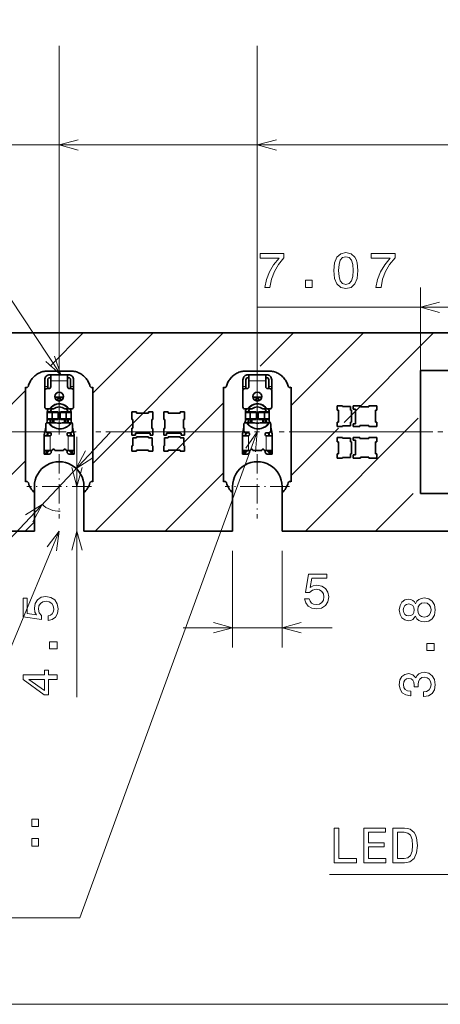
# Model space of a CAD drawing. Extents: x 0 to 420, y 0 to 297.
# Tile 7 of 32: x 126 to 168, y 91 to 190. Entities that reach past the tile are written whole.
import ezdxf

# ---------------------------------------------------------------- set-up
doc = ezdxf.new("R2010")
doc.units = 0
doc.linetypes.add('DASHDOT', pattern=[18.5, 12, -3, 0.5, -3])

msp = doc.modelspace()

# ---------------------------------------------------------------- linework, layer by layer
at = {"color": 7, "lineweight": 13}
for p, q in [((130, 148.25), (130, 187.475311)), ((150, 148.25), (150, 187.475311)), ((90, 177.475311), (208.5, 177.475311)), ((130, 177.475311), (208.5, 177.475311)), ((150, 177.475311), (208.5, 177.475311)), ((166.465881, 153.582748), (166.465881, 163.088425)), ((149.948059, 161.088425), (173.534119, 161.088425)), ((129.082123, 155.155716), (132.426407, 158.5)), ((133.401489, 145.332947), (146.568542, 158.5)), ((133.401489, 152.404007), (139.497467, 158.5)), ((150.295334, 155.155716), (153.639618, 158.5)), ((153.401489, 151.190811), (160.710678, 158.5)), ((158.756744, 149.475006), (167.781738, 158.5)), ((130.850006, 153.677994), (129.149994, 153.677994)), ((150.850006, 153.677994), (149.149994, 153.677994)), ((121.825699, 147.899292), (126.598518, 152.672104)), ((128.550003, 153.078003), (128.850006, 153.078003)), ((131.149994, 153.078003), (131.449997, 153.078003)), ((148.550003, 153.078003), (148.850006, 153.078003)), ((151.149994, 153.078003), (151.449997, 153.078003)), ((133.639618, 138.5), (146.598511, 151.458908)), ((129.263168, 150.528), (129.254486, 150.477997)), ((129.254486, 150.477997), (129.254486, 149.828003)), ((129.320633, 150.477997), (129.329315, 150.528)), ((129.320633, 149.828003), (129.320633, 150.477997)), ((129.83783, 150.528), (129.885651, 150.477997)), ((129.885651, 150.477997), (129.885651, 149.828003)), ((130.114349, 150.477997), (130.16217, 150.528)), ((130.114349, 149.828003), (130.114349, 150.477997)), ((130.670685, 150.528), (130.679367, 150.477997)), ((130.679367, 150.477997), (130.679367, 149.828003)), ((130.745514, 150.477997), (130.736832, 150.528)), ((130.745514, 149.828003), (130.745514, 150.477997)), ((149.263184, 150.528), (149.254486, 150.477997)), ((149.254486, 150.477997), (149.254486, 149.828003)), ((149.320648, 150.477997), (149.329315, 150.528)), ((149.320648, 149.828003), (149.320648, 150.477997)), ((149.83783, 150.528), (149.885651, 150.477997)), ((149.885651, 150.477997), (149.885651, 149.828003)), ((150.114349, 150.477997), (150.16217, 150.528)), ((150.114349, 149.828003), (150.114349, 150.477997)), ((150.670685, 150.528), (150.679352, 150.477997)), ((150.679352, 150.477997), (150.679352, 149.828003)), ((150.745514, 150.477997), (150.736816, 150.528)), ((150.745514, 149.828003), (150.745514, 150.477997)), ((129.254486, 149.828003), (129.263168, 149.778)), ((129.329315, 149.778), (129.320633, 149.828003)), ((129.885651, 149.828003), (129.83783, 149.778)), ((130.16217, 149.778), (130.114349, 149.828003)), ((130.679367, 149.828003), (130.670685, 149.778)), ((130.736832, 149.778), (130.745514, 149.828003)), ((149.254486, 149.828003), (149.263184, 149.778)), ((149.329315, 149.778), (149.320648, 149.828003)), ((149.885651, 149.828003), (149.83783, 149.778)), ((150.16217, 149.778), (150.114349, 149.828003)), ((150.679352, 149.828003), (150.670685, 149.778)), ((150.736816, 149.778), (150.745514, 149.828003)), ((154.852814, 138.5), (166.246841, 149.894028)), ((114.127579, 126.113846), (135.136734, 148.464798)), ((128.537125, 148.477997), (128.717712, 148.477997)), ((128.850006, 148.217621), (128.800018, 148.217621)), ((128.813126, 148.336929), (128.861908, 148.326096)), ((129.100006, 148.128006), (129.100006, 146.628006)), ((130.899994, 146.628006), (130.899994, 148.128006)), ((131.138092, 148.326096), (131.186874, 148.336929)), ((131.199982, 148.217621), (131.149994, 148.217621)), ((131.282288, 148.477997), (131.462875, 148.477997)), ((148.537125, 148.477997), (148.717712, 148.477997)), ((148.850006, 148.217621), (148.800018, 148.217621)), ((148.81311, 148.336929), (148.861908, 148.326096)), ((149.100006, 148.128006), (149.100006, 146.628006)), ((150.899994, 146.628006), (150.899994, 148.128006)), ((151.138092, 148.326096), (151.18689, 148.336929)), ((151.199982, 148.217621), (151.149994, 148.217621)), ((151.282288, 148.477997), (151.462875, 148.477997)), ((153.401489, 144.119736), (158.175003, 148.89325)), ((131.792511, 121.718987), (131.792511, 148)), ((128.5, 146.312057), (128.679993, 146.312057)), ((128.679993, 146.312057), (128.800003, 146.41571)), ((129, 146.628006), (129, 146.598007)), ((131, 146.598007), (131, 146.628006)), ((131.199997, 146.41571), (131.320007, 146.312057)), ((131.320007, 146.312057), (131.5, 146.312057)), ((148.5, 146.312057), (148.679993, 146.312057)), ((148.679993, 146.312057), (148.800003, 146.41571)), ((149, 146.628006), (149, 146.598007)), ((151, 146.598007), (151, 146.628006)), ((151.199997, 146.41571), (151.320007, 146.312057)), ((151.320007, 146.312057), (151.5, 146.312057)), ((119.497475, 138.5), (126.598518, 145.601044)), ((140.710678, 138.5), (146.598511, 144.387833)), ((161.923889, 138.5), (165.725525, 142.301651)), ((126.568542, 138.5), (127.500031, 139.431488)), ((147.5, 136.5), (147.5, 126.738785)), ((152.5, 136.5), (152.5, 126.738785)), ((142.5, 128.738785), (157.540222, 128.738785))]:
    msp.add_line(p, q, dxfattribs=at)
at = {"color": 7, "lineweight": 35}
for p, q in [((267.5, 158.5), (70.173004, 158.5)), ((128.807281, 154.655716), (131.192719, 154.655716)), ((129.149994, 154.278), (129.050003, 154.278)), ((129.149994, 154.278), (130.850006, 154.278)), ((129.149994, 153.677994), (129.149994, 154.278)), ((130.949997, 154.278), (130.850006, 154.278)), ((130.850006, 153.677994), (130.850006, 154.278)), ((148.807281, 154.655716), (151.192719, 154.655716)), ((149.149994, 154.278), (149.050003, 154.278)), ((149.149994, 154.278), (150.850006, 154.278)), ((149.149994, 153.677994), (149.149994, 154.278)), ((150.949997, 154.278), (150.850006, 154.278)), ((150.850006, 153.677994), (150.850006, 154.278)), ((166.465881, 154.698349), (173.534119, 154.698349)), ((166.465881, 142.301651), (166.465881, 154.698349)), ((128.550003, 153.778), (128.550003, 153.078003)), ((128.850006, 153.078003), (128.850006, 153.778)), ((129.149994, 153.977997), (129.050003, 153.977997)), ((129.149994, 153.677994), (129.149994, 153.078003)), ((130.949997, 153.977997), (130.850006, 153.977997)), ((130.850006, 153.078003), (130.850006, 153.677994)), ((131.149994, 153.778), (131.149994, 153.078003)), ((131.449997, 153.078003), (131.449997, 153.778)), ((148.550003, 153.778), (148.550003, 153.078003)), ((148.850006, 153.078003), (148.850006, 153.778)), ((149.149994, 153.977997), (149.050003, 153.977997)), ((149.149994, 153.677994), (149.149994, 153.078003)), ((150.949997, 153.977997), (150.850006, 153.977997)), ((150.850006, 153.078003), (150.850006, 153.677994)), ((151.149994, 153.778), (151.149994, 153.078003)), ((151.449997, 153.078003), (151.449997, 153.778)), ((126.598518, 143.479523), (126.598518, 153.020477)), ((128.550003, 152.778), (128.550003, 153.078003)), ((128.576797, 152.778), (128.550003, 152.778)), ((128.550003, 151.028), (128.550003, 152.677994)), ((128.75, 152.878006), (128.949997, 152.878006)), ((128.850006, 153.078003), (128.850006, 152.877274)), ((131.050003, 152.878006), (131.25, 152.878006)), ((131.149994, 152.877274), (131.149994, 153.078003)), ((131.449997, 152.778), (131.423203, 152.778)), ((131.449997, 153.078003), (131.449997, 152.778)), ((131.449997, 152.677994), (131.449997, 151.028)), ((133.401489, 153.020477), (133.401489, 143.479523)), ((146.598511, 153.020477), (146.598511, 143.479523)), ((148.550003, 152.778), (148.550003, 153.078003)), ((148.576797, 152.778), (148.550003, 152.778)), ((148.550003, 151.028), (148.550003, 152.677994)), ((148.75, 152.878006), (148.949997, 152.878006)), ((148.850006, 153.078003), (148.850006, 152.877274)), ((151.050003, 152.878006), (151.25, 152.878006)), ((151.149994, 152.877274), (151.149994, 153.078003)), ((151.449997, 152.778), (151.423203, 152.778)), ((151.449997, 153.078003), (151.449997, 152.778)), ((151.449997, 152.677994), (151.449997, 151.028)), ((153.401489, 143.479523), (153.401489, 153.020477)), ((129.571625, 151.940186), (129.624603, 152.028)), ((129.975006, 152.028), (129.624603, 152.028)), ((129.975006, 152.028), (129.771301, 151.690445)), ((130.228699, 151.690445), (130.024994, 152.028)), ((130.375397, 152.028), (130.024994, 152.028)), ((130.375397, 152.028), (130.428375, 151.940186)), ((149.571625, 151.940186), (149.624603, 152.028)), ((149.975006, 152.028), (149.624603, 152.028)), ((149.975006, 152.028), (149.771301, 151.690445)), ((150.228699, 151.690445), (150.024994, 152.028)), ((150.375397, 152.028), (150.024994, 152.028)), ((150.375397, 152.028), (150.428375, 151.940186)), ((158.600006, 151.149994), (158.050003, 151.149994)), ((158.050003, 151.149994), (158.050003, 150.699997)), ((158.600006, 151.074997), (158.600006, 151.149994)), ((160.399994, 151.149994), (159.684998, 151.149994)), ((159.684998, 151.149994), (159.684998, 150.800003)), ((160.399994, 151.050003), (160.399994, 151.149994)), ((162.050003, 151.149994), (161.25, 151.149994)), ((161.25, 151.149994), (161.25, 151.050003)), ((162.050003, 150.699997), (162.050003, 151.149994)), ((129.028656, 150.828003), (128.75, 150.828003)), ((128.850006, 150.528), (128.799988, 150.477997)), ((128.799988, 150.477997), (129.254486, 150.477997)), ((128.799988, 149.828003), (128.799988, 150.477997)), ((128.800003, 150.550171), (128.800003, 150.477997)), ((128.850006, 150.528), (129.263168, 150.528)), ((128.857529, 150.756836), (128.900467, 150.828003)), ((129.087769, 150.828003), (129.028656, 150.828003)), ((129.087769, 150.828003), (129.434311, 150.828003)), ((129.100006, 150.528), (129.100006, 150.550171)), ((129.250854, 150.828003), (129.11438, 150.601837)), ((129.149994, 150.528), (129.149994, 150.660858)), ((129.320633, 150.477997), (129.254486, 150.477997)), ((129.329315, 150.528), (129.263168, 150.528)), ((129.320633, 150.477997), (129.407471, 150.477997)), ((129.329315, 150.528), (129.407471, 150.528)), ((129.407471, 150.528), (129.83783, 150.528)), ((129.407471, 150.477997), (129.885651, 150.477997)), ((129.867188, 150.528), (129.83783, 150.528)), ((129.900391, 150.477997), (129.867188, 150.528)), ((129.900391, 150.477997), (129.885651, 150.477997)), ((129.900391, 149.828003), (129.900391, 150.477997)), ((129.900391, 150.177994), (130.099609, 150.177994)), ((130.132812, 150.528), (130.099609, 150.477997)), ((130.114349, 150.477997), (130.099609, 150.477997)), ((130.099609, 150.477997), (130.099609, 149.828003)), ((130.114349, 150.477997), (130.592529, 150.477997)), ((130.16217, 150.528), (130.132812, 150.528)), ((130.16217, 150.528), (130.592529, 150.528)), ((130.565689, 150.828003), (130.931671, 150.828003)), ((130.592529, 150.528), (130.670685, 150.528)), ((130.592529, 150.477997), (130.679367, 150.477997)), ((130.736832, 150.528), (130.670685, 150.528)), ((130.745514, 150.477997), (130.679367, 150.477997)), ((130.736832, 150.528), (131.149994, 150.528)), ((130.745514, 150.477997), (131.200012, 150.477997)), ((130.88562, 150.601837), (130.749146, 150.828003)), ((130.850006, 150.660858), (130.850006, 150.528)), ((130.899994, 150.550171), (130.899994, 150.528)), ((130.931671, 150.828003), (130.990799, 150.828003)), ((131.25, 150.828003), (130.990799, 150.828003)), ((131.099533, 150.828003), (131.142471, 150.756836)), ((131.149994, 150.528), (131.200012, 150.477997)), ((131.199997, 150.477997), (131.199997, 150.550171)), ((131.200012, 149.828003), (131.200012, 150.477997)), ((131.25, 150.828003), (131.274628, 150.828003)), ((137.800003, 150.550003), (137.350006, 150.550003)), ((137.350006, 150.550003), (137.350006, 149.75)), ((137.800003, 150.410004), (137.800003, 150.550003)), ((139, 150.410004), (137.800003, 150.410004)), ((139.449997, 150.550003), (139, 150.550003)), ((139, 150.550003), (139, 150.410004)), ((139.449997, 149.75), (139.449997, 150.550003)), ((140.550003, 150.550003), (141, 150.550003)), ((140.550003, 149.75), (140.550003, 150.550003)), ((141, 150.550003), (141, 150.410004)), ((141, 150.410004), (142.199997, 150.410004)), ((142.199997, 150.550003), (142.649994, 150.550003)), ((142.199997, 150.410004), (142.199997, 150.550003)), ((142.649994, 150.550003), (142.649994, 149.75)), ((149.028656, 150.828003), (148.75, 150.828003)), ((148.850006, 150.528), (148.799988, 150.477997)), ((148.799988, 150.477997), (149.254486, 150.477997)), ((148.799988, 149.828003), (148.799988, 150.477997)), ((148.800003, 150.550171), (148.800003, 150.477997)), ((148.850006, 150.528), (149.263184, 150.528)), ((148.857529, 150.756836), (148.900482, 150.828003)), ((149.087769, 150.828003), (149.028656, 150.828003)), ((149.087769, 150.828003), (149.434311, 150.828003)), ((149.100006, 150.528), (149.100006, 150.550171)), ((149.250854, 150.828003), (149.11438, 150.601837)), ((149.149994, 150.528), (149.149994, 150.660858)), ((149.320648, 150.477997), (149.254486, 150.477997)), ((149.329315, 150.528), (149.263184, 150.528)), ((149.320648, 150.477997), (149.407471, 150.477997)), ((149.329315, 150.528), (149.407471, 150.528)), ((149.407471, 150.528), (149.83783, 150.528)), ((149.407471, 150.477997), (149.885651, 150.477997)), ((149.867188, 150.528), (149.83783, 150.528)), ((149.900391, 150.477997), (149.867188, 150.528)), ((149.900391, 150.477997), (149.885651, 150.477997)), ((149.900391, 149.828003), (149.900391, 150.477997)), ((149.900391, 150.177994), (150.099609, 150.177994)), ((150.132812, 150.528), (150.099609, 150.477997)), ((150.114349, 150.477997), (150.099609, 150.477997)), ((150.099609, 150.477997), (150.099609, 149.828003)), ((150.114349, 150.477997), (150.592529, 150.477997)), ((150.16217, 150.528), (150.132812, 150.528)), ((150.16217, 150.528), (150.592529, 150.528)), ((150.565689, 150.828003), (150.931671, 150.828003)), ((150.592529, 150.528), (150.670685, 150.528)), ((150.592529, 150.477997), (150.679352, 150.477997)), ((150.736816, 150.528), (150.670685, 150.528)), ((150.745514, 150.477997), (150.679352, 150.477997)), ((150.736816, 150.528), (151.149994, 150.528)), ((150.745514, 150.477997), (151.200012, 150.477997)), ((150.88562, 150.601837), (150.749146, 150.828003)), ((150.850006, 150.660858), (150.850006, 150.528)), ((150.899994, 150.550171), (150.899994, 150.528)), ((150.931671, 150.828003), (150.990799, 150.828003)), ((151.25, 150.828003), (150.990799, 150.828003)), ((151.099518, 150.828003), (151.142471, 150.756836)), ((151.149994, 150.528), (151.200012, 150.477997)), ((151.199997, 150.477997), (151.199997, 150.550171)), ((151.200012, 149.828003), (151.200012, 150.477997)), ((151.25, 150.828003), (151.274628, 150.828003)), ((158.050003, 150.699997), (158.175003, 150.699997)), ((158.175003, 150.699997), (158.175003, 149.5)), ((159.394989, 151.074997), (158.600006, 151.074997)), ((159.394989, 150.699997), (159.394989, 151.074997)), ((159.494995, 150.699997), (159.394989, 150.699997)), ((159.494995, 149.5), (159.494995, 150.699997)), ((159.684998, 150.800003), (159.894989, 150.800003)), ((159.894989, 150.800003), (159.894989, 149.330002)), ((161.25, 151.050003), (160.399994, 151.050003)), ((161.910004, 149.5), (161.910004, 150.699997)), ((161.910004, 150.699997), (162.050003, 150.699997)), ((128.649994, 148.628006), (128.649994, 149.328003)), ((128.74823, 149.427979), (128.792847, 149.628784)), ((128.75, 149.427994), (128.916656, 149.427994)), ((129.254486, 149.828003), (128.799988, 149.828003)), ((128.850006, 149.778), (128.799988, 149.828003)), ((128.800003, 149.828003), (128.800003, 149.693863)), ((129.263168, 149.778), (128.850006, 149.778)), ((128.975311, 149.427994), (128.916656, 149.427994)), ((128.975311, 149.427994), (129.704193, 149.427994)), ((129.085709, 149.563705), (129.055557, 149.427994)), ((129.100006, 149.693863), (129.100006, 149.778)), ((129.149994, 149.428009), (129.149994, 149.778)), ((129.254486, 149.828003), (129.320633, 149.828003)), ((129.263168, 149.778), (129.329315, 149.778)), ((129.407471, 149.828003), (129.320633, 149.828003)), ((129.407471, 149.778), (129.329315, 149.778)), ((129.350006, 149.428009), (129.350006, 149.778)), ((129.885651, 149.828003), (129.407471, 149.828003)), ((129.83783, 149.778), (129.407471, 149.778)), ((129.449997, 149.778), (129.449997, 149.428009)), ((129.867188, 149.778), (129.83783, 149.778)), ((129.900391, 149.828003), (129.867188, 149.778)), ((129.885651, 149.828003), (129.900391, 149.828003)), ((130.099609, 150.078003), (129.900391, 150.078003)), ((130.099609, 149.828003), (130.114349, 149.828003)), ((130.132812, 149.778), (130.099609, 149.828003)), ((130.592529, 149.828003), (130.114349, 149.828003)), ((130.16217, 149.778), (130.132812, 149.778)), ((130.592529, 149.778), (130.16217, 149.778)), ((130.295807, 149.427994), (131.176193, 149.427994)), ((130.550003, 149.428009), (130.550003, 149.778)), ((130.679367, 149.828003), (130.592529, 149.828003)), ((130.670685, 149.778), (130.592529, 149.778)), ((130.649994, 149.428009), (130.649994, 149.778)), ((130.670685, 149.778), (130.736832, 149.778)), ((130.679367, 149.828003), (130.745514, 149.828003)), ((131.149994, 149.778), (130.736832, 149.778)), ((131.200012, 149.828003), (130.745514, 149.828003)), ((130.850006, 149.778), (130.850006, 149.428009)), ((130.899994, 149.778), (130.899994, 149.693863)), ((130.944443, 149.427994), (130.914291, 149.563705)), ((131.149994, 149.778), (131.200012, 149.828003)), ((131.176193, 149.427994), (131.234833, 149.427994)), ((131.199997, 149.693863), (131.199997, 149.828003)), ((131.207153, 149.628784), (131.25177, 149.427979)), ((131.234833, 149.427994), (131.25, 149.427994)), ((131.349915, 149.427994), (131.25, 149.427994)), ((131.350006, 149.328003), (131.350006, 148.628006)), ((137.350006, 149.75), (137.449997, 149.75)), ((137.449997, 149.75), (137.449997, 148.899994)), ((139.350006, 148.850006), (139.350006, 149.75)), ((139.350006, 149.75), (139.449997, 149.75)), ((140.649994, 149.75), (140.550003, 149.75)), ((140.649994, 148.850006), (140.649994, 149.75)), ((142.550003, 149.75), (142.550003, 148.899994)), ((142.649994, 149.75), (142.550003, 149.75)), ((148.649994, 148.628006), (148.649994, 149.328003)), ((148.74823, 149.427979), (148.792847, 149.628784)), ((148.75, 149.427994), (148.916656, 149.427994)), ((149.254486, 149.828003), (148.799988, 149.828003)), ((148.850006, 149.778), (148.799988, 149.828003)), ((148.800003, 149.828003), (148.800003, 149.693863)), ((149.263184, 149.778), (148.850006, 149.778)), ((148.975311, 149.427994), (148.916656, 149.427994)), ((148.975311, 149.427994), (149.704193, 149.427994)), ((149.085709, 149.563705), (149.055557, 149.427994)), ((149.100006, 149.693863), (149.100006, 149.778)), ((149.149994, 149.428009), (149.149994, 149.778)), ((149.254486, 149.828003), (149.320648, 149.828003)), ((149.263184, 149.778), (149.329315, 149.778)), ((149.407471, 149.828003), (149.320648, 149.828003)), ((149.407471, 149.778), (149.329315, 149.778)), ((149.350006, 149.428009), (149.350006, 149.778)), ((149.885651, 149.828003), (149.407471, 149.828003)), ((149.83783, 149.778), (149.407471, 149.778)), ((149.449997, 149.778), (149.449997, 149.428009)), ((149.867188, 149.778), (149.83783, 149.778)), ((149.900391, 149.828003), (149.867188, 149.778)), ((149.885651, 149.828003), (149.900391, 149.828003)), ((150.099609, 150.078003), (149.900391, 150.078003)), ((150.099609, 149.828003), (150.114349, 149.828003)), ((150.132812, 149.778), (150.099609, 149.828003)), ((150.592529, 149.828003), (150.114349, 149.828003)), ((150.16217, 149.778), (150.132812, 149.778)), ((150.592529, 149.778), (150.16217, 149.778)), ((150.295807, 149.427994), (151.176193, 149.427994)), ((150.550003, 149.428009), (150.550003, 149.778)), ((150.679352, 149.828003), (150.592529, 149.828003)), ((150.670685, 149.778), (150.592529, 149.778)), ((150.649994, 149.428009), (150.649994, 149.778)), ((150.670685, 149.778), (150.736816, 149.778)), ((150.679352, 149.828003), (150.745514, 149.828003)), ((151.149994, 149.778), (150.736816, 149.778)), ((151.200012, 149.828003), (150.745514, 149.828003)), ((150.850006, 149.778), (150.850006, 149.428009)), ((150.899994, 149.778), (150.899994, 149.693863)), ((150.944443, 149.427994), (150.914291, 149.563705)), ((151.149994, 149.778), (151.200012, 149.828003)), ((151.176193, 149.427994), (151.234833, 149.427994)), ((151.199997, 149.693863), (151.199997, 149.828003)), ((151.207153, 149.628784), (151.25177, 149.427979)), ((151.234833, 149.427994), (151.25, 149.427994)), ((151.349915, 149.427994), (151.25, 149.427994)), ((151.350006, 149.328003), (151.350006, 148.628006)), ((158.175003, 149.5), (158.050003, 149.5)), ((158.050003, 149.5), (158.050003, 149.050003)), ((158.600006, 149.050003), (158.600006, 149.125)), ((158.600006, 149.125), (159.394989, 149.125)), ((159.394989, 149.125), (159.394989, 149.5)), ((159.394989, 149.5), (159.494995, 149.5)), ((159.894989, 149.330002), (159.684998, 149.330002)), ((159.684998, 149.330002), (159.684998, 149.050003)), ((160.350006, 149.050003), (160.350006, 149.149994)), ((160.350006, 149.149994), (161.25, 149.149994)), ((161.25, 149.149994), (161.25, 149.050003)), ((162.050003, 149.5), (161.910004, 149.5)), ((162.050003, 149.050003), (162.050003, 149.5)), ((128.5, 148.212143), (128.5, 148.190765)), ((128.5, 146.628006), (128.5, 148.190765)), ((128.521423, 148.407379), (128.537125, 148.477997)), ((128.534317, 148.128006), (129.100006, 148.128006)), ((128.537125, 148.477997), (128.649994, 148.985931)), ((128.800003, 148.190765), (128.800003, 148.212143)), ((128.83345, 148.428528), (128.814285, 148.3423)), ((129.100006, 148.427994), (128.850006, 148.427994)), ((128.850006, 148.217621), (128.850006, 148.128006)), ((128.884552, 148.427994), (128.861908, 148.326096)), ((129.199997, 148.227997), (129.199997, 148.328003)), ((130.800003, 148.328003), (130.800003, 148.227997)), ((131.149994, 148.427994), (130.899994, 148.427994)), ((130.899994, 148.128006), (131.465683, 148.128006)), ((131.138092, 148.326096), (131.115448, 148.427994)), ((131.149994, 148.129745), (131.149994, 148.217621)), ((131.16655, 148.428528), (131.185715, 148.3423)), ((131.199997, 148.212143), (131.199997, 148.190765)), ((131.350006, 148.985931), (131.462875, 148.477997)), ((131.462875, 148.477997), (131.478577, 148.407379)), ((131.5, 148.190765), (131.5, 148.212143)), ((131.5, 148.190765), (131.5, 146.628006)), ((137.449997, 148.899994), (137.350006, 148.899994)), ((137.350006, 148.899994), (137.350006, 148.184998)), ((137.350006, 148.184998), (137.699997, 148.184998)), ((137.699997, 148.395004), (139.169998, 148.395004)), ((137.699997, 148.184998), (137.699997, 148.395004)), ((139.169998, 148.395004), (139.169998, 148.184998)), ((139.169998, 148.184998), (139.449997, 148.184998)), ((139.449997, 148.850006), (139.350006, 148.850006)), ((139.449997, 148.184998), (139.449997, 148.850006)), ((140.550003, 148.850006), (140.649994, 148.850006)), ((140.550003, 148.184998), (140.550003, 148.850006)), ((140.830002, 148.184998), (140.550003, 148.184998)), ((140.830002, 148.395004), (140.830002, 148.184998)), ((142.300003, 148.395004), (140.830002, 148.395004)), ((142.300003, 148.184998), (142.300003, 148.395004)), ((142.649994, 148.184998), (142.300003, 148.184998)), ((142.550003, 148.899994), (142.649994, 148.899994)), ((142.649994, 148.899994), (142.649994, 148.184998)), ((148.5, 148.212143), (148.5, 148.190765)), ((148.5, 146.628006), (148.5, 148.190765)), ((148.521423, 148.407379), (148.537125, 148.477997)), ((148.534317, 148.128006), (149.100006, 148.128006)), ((148.537125, 148.477997), (148.649994, 148.985931)), ((148.800003, 148.190765), (148.800003, 148.212143)), ((148.83345, 148.428528), (148.814285, 148.3423)), ((149.100006, 148.427994), (148.850006, 148.427994)), ((148.850006, 148.217621), (148.850006, 148.128006)), ((148.884552, 148.427994), (148.861908, 148.326096)), ((149.199997, 148.227997), (149.199997, 148.328003)), ((150.800003, 148.328003), (150.800003, 148.227997)), ((151.149994, 148.427994), (150.899994, 148.427994)), ((150.899994, 148.128006), (151.465683, 148.128006)), ((151.138092, 148.326096), (151.115448, 148.427994)), ((151.149994, 148.129745), (151.149994, 148.217621)), ((151.16655, 148.428528), (151.185715, 148.3423)), ((151.199997, 148.212143), (151.199997, 148.190765)), ((151.350006, 148.985931), (151.462875, 148.477997)), ((151.462875, 148.477997), (151.478577, 148.407379)), ((151.5, 148.190765), (151.5, 148.212143)), ((151.5, 148.190765), (151.5, 146.628006)), ((158.050003, 149.050003), (158.600006, 149.050003)), ((159.684998, 149.050003), (160.350006, 149.050003)), ((161.25, 149.050003), (162.050003, 149.050003)), ((137.800003, 147.895004), (137.425003, 147.895004)), ((137.425003, 147.895004), (137.425003, 147.100006)), ((139, 147.994995), (137.800003, 147.994995)), ((137.800003, 147.994995), (137.800003, 147.895004)), ((139, 147.895004), (139, 147.994995)), ((139.375, 147.895004), (139, 147.895004)), ((139.375, 147.100006), (139.375, 147.895004)), ((140.625, 147.895004), (141, 147.895004)), ((140.625, 147.100006), (140.625, 147.895004)), ((141, 147.994995), (142.199997, 147.994995)), ((141, 147.895004), (141, 147.994995)), ((142.199997, 147.994995), (142.199997, 147.895004)), ((142.199997, 147.895004), (142.574997, 147.895004)), ((142.574997, 147.895004), (142.574997, 147.100006)), ((158.050003, 147.949997), (158.600006, 147.949997)), ((158.050003, 147.5), (158.050003, 147.949997)), ((158.175003, 147.5), (158.050003, 147.5)), ((158.175003, 146.300003), (158.175003, 147.5)), ((158.600006, 147.949997), (158.600006, 147.875)), ((158.600006, 147.875), (159.394989, 147.875)), ((159.394989, 147.875), (159.394989, 147.5)), ((159.394989, 147.5), (159.494995, 147.5)), ((159.494995, 147.5), (159.494995, 146.300003)), ((159.684998, 147.949997), (160.350006, 147.949997)), ((159.684998, 147.669998), (159.684998, 147.949997)), ((159.894989, 147.669998), (159.684998, 147.669998)), ((159.894989, 146.199997), (159.894989, 147.669998)), ((160.350006, 147.949997), (160.350006, 147.850006)), ((160.350006, 147.850006), (161.25, 147.850006)), ((161.25, 147.949997), (162.050003, 147.949997)), ((161.25, 147.850006), (161.25, 147.949997)), ((161.910004, 147.5), (161.910004, 146.300003)), ((162.050003, 147.5), (161.910004, 147.5)), ((162.050003, 147.949997), (162.050003, 147.5)), ((128.5, 146.628006), (128.5, 146.312057)), ((129.100006, 146.628006), (128.5, 146.628006)), ((128.5, 146.278), (128.5, 146.312057)), ((128.679993, 146.278), (128.5, 146.278)), ((128.679993, 146.312057), (128.679993, 146.628006)), ((128.800003, 146.397995), (128.679993, 146.278)), ((128.679993, 146.312057), (128.679993, 146.278)), ((128.679993, 146.278), (129, 146.278)), ((128.800003, 146.41571), (128.800003, 146.628006)), ((129, 146.598007), (128.800003, 146.397995)), ((128.800003, 146.41571), (128.800003, 146.397995)), ((129.100006, 146.628006), (129.300003, 146.628006)), ((129.199997, 146.628006), (129.199997, 146.477997)), ((129.300003, 146.653), (129.300003, 146.628006)), ((129.550003, 146.628006), (129.550003, 146.653)), ((129.550003, 146.628006), (130.449997, 146.628006)), ((130.449997, 146.653), (130.449997, 146.628006)), ((130.699997, 146.628006), (130.699997, 146.653)), ((130.699997, 146.628006), (130.899994, 146.628006)), ((130.800003, 146.477997), (130.800003, 146.628006)), ((131.5, 146.628006), (130.899994, 146.628006)), ((131, 146.598007), (131.199997, 146.397995)), ((131, 146.278), (131.320007, 146.278)), ((131.199997, 146.628006), (131.199997, 146.41571)), ((131.199997, 146.397995), (131.199997, 146.41571)), ((131.320007, 146.278), (131.199997, 146.397995)), ((131.320007, 146.628006), (131.320007, 146.312057)), ((131.320007, 146.278), (131.320007, 146.312057)), ((131.5, 146.278), (131.320007, 146.278)), ((131.5, 146.312057), (131.5, 146.628006)), ((131.5, 146.312057), (131.5, 146.278)), ((137.425003, 147.100006), (137.350006, 147.100006)), ((137.350006, 147.100006), (137.350006, 146.550003)), ((137.350006, 146.550003), (137.800003, 146.550003)), ((137.800003, 146.550003), (137.800003, 146.675003)), ((137.800003, 146.675003), (139, 146.675003)), ((139, 146.675003), (139, 146.550003)), ((139, 146.550003), (139.449997, 146.550003)), ((139.449997, 147.100006), (139.375, 147.100006)), ((139.449997, 146.550003), (139.449997, 147.100006)), ((140.550003, 147.100006), (140.625, 147.100006)), ((140.550003, 146.550003), (140.550003, 147.100006)), ((141, 146.550003), (140.550003, 146.550003)), ((142.199997, 146.675003), (141, 146.675003)), ((141, 146.675003), (141, 146.550003)), ((142.199997, 146.550003), (142.199997, 146.675003)), ((142.649994, 146.550003), (142.199997, 146.550003)), ((142.574997, 147.100006), (142.649994, 147.100006)), ((142.649994, 147.100006), (142.649994, 146.550003)), ((148.5, 146.628006), (148.5, 146.312057)), ((149.100006, 146.628006), (148.5, 146.628006)), ((148.5, 146.278), (148.5, 146.312057)), ((148.679993, 146.278), (148.5, 146.278)), ((148.679993, 146.312057), (148.679993, 146.628006)), ((148.800003, 146.397995), (148.679993, 146.278)), ((148.679993, 146.312057), (148.679993, 146.278)), ((148.679993, 146.278), (149, 146.278)), ((148.800003, 146.41571), (148.800003, 146.628006)), ((149, 146.598007), (148.800003, 146.397995)), ((148.800003, 146.41571), (148.800003, 146.397995)), ((149.100006, 146.628006), (149.300003, 146.628006)), ((149.199997, 146.628006), (149.199997, 146.477997)), ((149.300003, 146.653), (149.300003, 146.628006)), ((149.550003, 146.628006), (149.550003, 146.653)), ((149.550003, 146.628006), (150.449997, 146.628006)), ((150.449997, 146.653), (150.449997, 146.628006)), ((150.699997, 146.628006), (150.699997, 146.653)), ((150.699997, 146.628006), (150.899994, 146.628006)), ((150.800003, 146.477997), (150.800003, 146.628006)), ((151.5, 146.628006), (150.899994, 146.628006)), ((151, 146.598007), (151.199997, 146.397995)), ((151, 146.278), (151.320007, 146.278)), ((151.199997, 146.628006), (151.199997, 146.41571)), ((151.199997, 146.397995), (151.199997, 146.41571)), ((151.320007, 146.278), (151.199997, 146.397995)), ((151.320007, 146.628006), (151.320007, 146.312057)), ((151.320007, 146.278), (151.320007, 146.312057)), ((151.5, 146.278), (151.320007, 146.278)), ((151.5, 146.312057), (151.5, 146.628006)), ((151.5, 146.312057), (151.5, 146.278)), ((158.050003, 146.300003), (158.175003, 146.300003)), ((158.050003, 145.850006), (158.050003, 146.300003)), ((159.394989, 146.300003), (159.394989, 145.925003)), ((159.494995, 146.300003), (159.394989, 146.300003)), ((159.684998, 146.199997), (159.894989, 146.199997)), ((159.684998, 145.850006), (159.684998, 146.199997)), ((161.910004, 146.300003), (162.050003, 146.300003)), ((162.050003, 146.300003), (162.050003, 145.850006)), ((158.600006, 145.850006), (158.050003, 145.850006)), ((158.600006, 145.925003), (158.600006, 145.850006)), ((159.394989, 145.925003), (158.600006, 145.925003)), ((160.399994, 145.850006), (159.684998, 145.850006)), ((160.399994, 145.949997), (160.399994, 145.850006)), ((161.25, 145.949997), (160.399994, 145.949997)), ((161.25, 145.850006), (161.25, 145.949997)), ((162.050003, 145.850006), (161.25, 145.850006)), ((127.5, 142.368286), (127.5, 143)), ((127.5, 142.368286), (127.5, 138.5)), ((132.5, 143), (132.5, 142.368286)), ((132.5, 138.5), (132.5, 142.368286)), ((147.5, 142.368286), (147.5, 143)), ((147.5, 142.368286), (147.5, 138.5)), ((152.5, 143), (152.5, 142.368286)), ((152.5, 138.5), (152.5, 142.368286)), ((166.465881, 142.301651), (173.534119, 142.301651)), ((127.5, 138.5), (70.173004, 138.5)), ((132.5, 138.5), (147.5, 138.5)), ((152.5, 138.5), (349.826996, 138.5))]:
    msp.add_line(p, q, dxfattribs=at)
at = {"color": 7, "linetype": 'DASHDOT', "lineweight": 13}
for p, q in [((42.2076, 148.5), (377.792389, 148.5)), ((44.7076, 148.5), (375.292389, 148.5))]:
    msp.add_line(p, q, dxfattribs=at)
at = {"color": 7, "linetype": 'DASHDOT', "lineweight": 13, "ltscale": 0.1625}
for p, q in [((130, 146.25), (130, 139.75)), ((150, 146.25), (150, 139.75)), ((133.25, 143), (126.75, 143)), ((153.25, 143), (146.75, 143))]:
    msp.add_line(p, q, dxfattribs=at)
at = {"color": 230, "lineweight": 13}
msp.add_line((70.173004, 90.721497), (349.826996, 90.721497), dxfattribs=at)
at = {"color": 7, "lineweight": 13}
for points in [[(130.154556, 154.273483), (95.529541, 206.685913), (180.502167, 206.685913)], [(131.931854, 177.99295), (130, 177.475311), (131.931854, 176.957672)], [(151.931854, 177.99295), (150, 177.475311), (151.931854, 176.957672)], [(168.397736, 161.606064), (166.465881, 161.088425), (168.397736, 160.570786)], [(128.657806, 155.600037), (130.154556, 154.273483), (129.521606, 156.170685)], [(150, 148.5), (132.09552, 99.463448), (56.230972, 99.463448)], [(149.823654, 146.507782), (150, 148.5), (148.851181, 146.862869)], [(132.658188, 146.583755), (131.71225, 144.821594), (133.412537, 145.874695)], [(131.274872, 144.931854), (131.792511, 143), (132.31015, 144.931854)], [(127.341812, 139.416245), (128.28775, 141.178406), (126.587463, 140.125305)], [(130, 138.5), (120.735573, 116.279442), (63.087166, 116.279442)], [(129.734344, 136.517715), (130, 138.5), (128.778809, 136.916122)], [(132.31015, 136.568146), (131.792511, 138.5), (131.274872, 136.568146)], [(145.568146, 128.221146), (147.5, 128.738785), (145.568146, 129.256424)], [(154.431854, 129.256424), (152.5, 128.738785), (154.431854, 128.221146)], [(225.000519, 113.477516), (224.026108, 103.816879), (157.269638, 103.816879)]]:
    msp.add_lwpolyline(points, dxfattribs=at)
for points in [[(150.765045, 163.088425), (151.274414, 163.088425), (151.440857, 163.920563), (151.733353, 164.69722), (152.146896, 165.418396), (152.686523, 166.094193), (152.686523, 166.512772), (150.28595, 166.512772), (150.28595, 166.053848), (152.202377, 166.053848), (151.647614, 165.373001), (151.229034, 164.661911), (150.936523, 163.905426)], [(157.722687, 164.79808), (157.79834, 164.006287), (158.03537, 163.441452), (158.413605, 163.098511), (158.93811, 162.987564), (159.45755, 163.098511), (159.8358, 163.441452), (160.067795, 164.006287), (160.148483, 164.79808), (160.067795, 165.584824), (159.97197, 165.897507), (159.8358, 166.154709), (159.45755, 166.49765), (158.93811, 166.613647), (158.413605, 166.49765), (158.03537, 166.149658), (157.79834, 165.584824)], [(158.206848, 164.79808), (158.247192, 165.40831), (158.37326, 165.847076), (158.60022, 166.104279), (158.93811, 166.195053), (159.270966, 166.104279), (159.49791, 165.847076), (159.623993, 165.40831), (159.664337, 164.79808), (159.623993, 164.1828), (159.49791, 163.744049), (159.270966, 163.486847), (158.93811, 163.401108), (158.60022, 163.486847), (158.37326, 163.744049), (158.247192, 164.1828)], [(161.973114, 163.088425), (162.482483, 163.088425), (162.648926, 163.920563), (162.941422, 164.69722), (163.354965, 165.418396), (163.894592, 166.094193), (163.894592, 166.512772), (161.494019, 166.512772), (161.494019, 166.053848), (163.410446, 166.053848), (162.855682, 165.373001), (162.437103, 164.661911), (162.144592, 163.905426)], [(154.854095, 163.088425), (155.550079, 163.088425), (155.550079, 163.839859), (154.854095, 163.839859)], [(154.771484, 131.651611), (154.882446, 131.238068), (155.129562, 130.915298), (155.492676, 130.713562), (155.95665, 130.637924), (156.466019, 130.728699), (156.864441, 130.975815), (157.116592, 131.369186), (157.212418, 131.873505), (157.126678, 132.342529), (156.884613, 132.710693), (156.506363, 132.947723), (156.017181, 133.033447), (155.638931, 132.972931), (155.34642, 132.806503), (155.48764, 133.749588), (157.020782, 133.749588), (157.020782, 134.163132), (155.149734, 134.163132), (154.87236, 132.30722), (155.275818, 132.30722), (155.568329, 132.544266), (155.941528, 132.62999), (156.264282, 132.574524), (156.511414, 132.413132), (156.667755, 132.166016), (156.723221, 131.848297), (156.667755, 131.530579), (156.506363, 131.283447), (156.259247, 131.127106), (155.941528, 131.07164), (155.674225, 131.106934), (155.467468, 131.222931), (155.316162, 131.404495), (155.240509, 131.651611)], [(128.879684, 129.458328), (129.293228, 129.569275), (129.615997, 129.816391), (129.817719, 130.179504), (129.893372, 130.643478), (129.802597, 131.152847), (129.555481, 131.55127), (129.162109, 131.803421), (128.657776, 131.899246), (128.188766, 131.813507), (127.82061, 131.571442), (127.583572, 131.193192), (127.497841, 130.70401), (127.558365, 130.32576), (127.724792, 130.033249), (126.781708, 130.174469), (126.781708, 131.707611), (126.368164, 131.707611), (126.368164, 129.836563), (128.22406, 129.559189), (128.22406, 129.962646), (127.98703, 130.255157), (127.901306, 130.628357), (127.956772, 130.951126), (128.118164, 131.198242), (128.36528, 131.354584), (128.682999, 131.410049), (129.000732, 131.354584), (129.247833, 131.193192), (129.404175, 130.946075), (129.459656, 130.628357), (129.424347, 130.361069), (129.308365, 130.154297), (129.126801, 130.002991), (128.879684, 129.927338)], [(165.970184, 129.910858), (166.111389, 129.653656), (166.308075, 129.477142), (166.555206, 129.366196), (166.852753, 129.330887), (167.301605, 129.411591), (167.649582, 129.64357), (167.87149, 130.02182), (167.957214, 130.536224), (167.87149, 131.045593), (167.649582, 131.423828), (167.301605, 131.655823), (166.852753, 131.741562), (166.555206, 131.701202), (166.308075, 131.595306), (166.111389, 131.413742), (165.970184, 131.161591), (165.849152, 131.363312), (165.682724, 131.504517), (165.480988, 131.590256), (165.233871, 131.620514), (164.875809, 131.539825), (164.588348, 131.328003), (164.401733, 130.985077), (164.331146, 130.536224), (164.401733, 130.082336), (164.588348, 129.739395), (164.875809, 129.522537), (165.233871, 129.446884), (165.480988, 129.472107), (165.682724, 129.557831)], [(166.842667, 129.815048), (166.575378, 129.860428), (166.373642, 130.006683), (166.242523, 130.233627), (166.197128, 130.536224), (166.242523, 130.833771), (166.373642, 131.060715), (166.575378, 131.20697), (166.842667, 131.257401), (167.130127, 131.20697), (167.346985, 131.060715), (167.48819, 130.833771), (167.533585, 130.536224), (167.48819, 130.233627), (167.346985, 130.006683), (167.130127, 129.860428)], [(165.274231, 129.925995), (165.052322, 129.966339), (164.880859, 130.087372), (164.774933, 130.279022), (164.734589, 130.536224), (164.774933, 130.788391), (164.880859, 130.980026), (165.052322, 131.101074), (165.274231, 131.146454), (165.50116, 131.101074), (165.677673, 130.980026), (165.793671, 130.788391), (165.828979, 130.536224), (165.788635, 130.279022), (165.677673, 130.087372), (165.50116, 129.966339)], [(129.792511, 126.625038), (129.792511, 127.321007), (129.041077, 127.321007), (129.041077, 126.625038)], [(167.856354, 126.452217), (167.856354, 127.148186), (167.104919, 127.148186), (167.104919, 126.452217)], [(129.792511, 123.514374), (129.792511, 123.968269), (128.925079, 123.968269), (128.925079, 124.467545), (128.521622, 124.467545), (128.521622, 123.968269), (126.368164, 123.968269), (126.368164, 123.509338), (128.481262, 121.976196), (128.925079, 121.976196), (128.925079, 123.514374)], [(128.521622, 122.399826), (126.953171, 123.514374), (128.521622, 123.514374)], [(166.756927, 121.793289), (166.792236, 121.793289), (167.276382, 121.873978), (167.639496, 122.111008), (167.87149, 122.484207), (167.957214, 122.978439), (167.87149, 123.502937), (167.649582, 123.896309), (167.296555, 124.148468), (166.842667, 124.23925), (166.545105, 124.198906), (166.30304, 124.087952), (166.11644, 123.906403), (165.98027, 123.664322), (165.707947, 123.992134), (165.274231, 124.108124), (164.880859, 124.032478), (164.583298, 123.81562), (164.396698, 123.462593), (164.331146, 122.978439), (164.411835, 122.524551), (164.633728, 122.176575), (164.986755, 121.949623), (165.45578, 121.873978), (165.491089, 121.873978), (165.491089, 122.322823), (165.168304, 122.363174), (164.936325, 122.494293), (164.795105, 122.706108), (164.74469, 123.003662), (164.785034, 123.265907), (164.89093, 123.45755), (165.062408, 123.573547), (165.294403, 123.618935), (165.541504, 123.573547), (165.707947, 123.452507), (165.808807, 123.240692), (165.839066, 122.953232), (165.834015, 122.756546), (166.232437, 122.756546), (166.222351, 123.003662), (166.267731, 123.321381), (166.388763, 123.558411), (166.585449, 123.699623), (166.842667, 123.750061), (167.135162, 123.69458), (167.35202, 123.548325), (167.48819, 123.316338), (167.533585, 123.008705), (167.483154, 122.690979), (167.331848, 122.458992), (167.089783, 122.312737), (166.756927, 122.257263)], [(127.229523, 108.657249), (127.925491, 108.657249), (127.925491, 109.408691), (127.229523, 109.408691)], [(157.76387, 105.00708), (160.013153, 105.00708), (160.013153, 105.43071), (158.227844, 105.43071), (158.227844, 108.50708), (157.76387, 108.50708)], [(160.764587, 105.00708), (162.983612, 105.00708), (162.983612, 105.43071), (161.228577, 105.43071), (161.228577, 106.615868), (162.791977, 106.615868), (162.791977, 107.034454), (161.228577, 107.034454), (161.228577, 108.08345), (162.943268, 108.08345), (162.943268, 108.50708), (160.764587, 108.50708)], [(164.854645, 108.50708), (163.689667, 108.50708), (163.689667, 105.00708), (164.854645, 105.00708), (165.404358, 105.118034), (165.812866, 105.455925), (166.065033, 106.005638), (166.155807, 106.75708), (166.075119, 107.523651), (165.974243, 107.826248), (165.833038, 108.068321), (165.42453, 108.396126), (165.157242, 108.476822)], [(127.229523, 106.700478), (127.925491, 106.700478), (127.925491, 107.45192), (127.229523, 107.45192)], [(164.819351, 108.088493), (165.202637, 108.01284), (165.46489, 107.780853), (165.621216, 107.36731), (165.671661, 106.75708), (165.61618, 106.167023), (165.459839, 105.753479), (165.192551, 105.506363), (164.819351, 105.425667), (164.158691, 105.425667), (164.158691, 108.088493)]]:
    msp.add_lwpolyline(points, close=True, dxfattribs=at)
at = {"color": 7, "lineweight": 35}
for points in [[(126.890335, 153.140259), (126.917511, 153.231827), (126.95282, 153.332108), (126.993591, 153.431015), (127.039703, 153.528152), (127.091034, 153.623154), (127.147408, 153.715683), (127.208664, 153.805389), (127.282272, 153.901489), (127.36142, 153.993362), (127.445793, 154.080627), (127.535095, 154.162933), (127.628998, 154.239929), (127.727142, 154.311279), (127.829178, 154.376694), (127.934708, 154.435883), (128.037918, 154.486084), (128.1436, 154.530182), (128.251373, 154.567963), (128.36087, 154.599228), (128.471649, 154.623779), (128.583282, 154.641464), (128.695312, 154.652145), (128.807281, 154.655716)], [(131.192719, 154.655716), (131.304688, 154.652145), (131.416718, 154.641464), (131.528351, 154.623779), (131.63913, 154.599228), (131.748627, 154.567963), (131.8564, 154.530182), (131.962082, 154.486084), (132.065292, 154.435883), (132.170822, 154.376709), (132.272858, 154.311279), (132.371002, 154.239929), (132.464905, 154.162933), (132.554199, 154.080627), (132.63858, 153.993362), (132.717728, 153.901489), (132.791336, 153.805389), (132.8526, 153.715683), (132.908966, 153.623154), (132.960297, 153.528152), (133.006409, 153.431015), (133.04718, 153.332108), (133.082489, 153.231827), (133.109665, 153.140259)], [(146.890335, 153.140259), (146.917511, 153.231827), (146.95282, 153.332108), (146.993591, 153.431015), (147.039703, 153.528152), (147.091034, 153.623154), (147.1474, 153.715683), (147.208649, 153.805389), (147.282272, 153.901489), (147.36142, 153.993362), (147.445801, 154.080627), (147.535095, 154.162933), (147.628998, 154.239929), (147.727142, 154.311279), (147.829163, 154.376694), (147.934723, 154.435883), (148.037918, 154.486084), (148.1436, 154.530182), (148.251373, 154.567963), (148.36087, 154.599228), (148.471649, 154.623779), (148.583282, 154.641464), (148.695312, 154.652145), (148.807281, 154.655716)], [(151.192719, 154.655716), (151.304688, 154.652145), (151.416718, 154.641464), (151.528351, 154.623779), (151.63913, 154.599228), (151.748627, 154.567963), (151.8564, 154.530182), (151.962082, 154.486084), (152.065277, 154.435883), (152.170837, 154.376709), (152.272858, 154.311279), (152.371002, 154.239929), (152.464905, 154.162933), (152.554199, 154.080627), (152.63858, 153.993362), (152.717728, 153.901489), (152.791351, 153.805389), (152.8526, 153.715683), (152.908966, 153.623154), (152.960297, 153.528152), (153.006409, 153.431015), (153.04718, 153.332108), (153.082489, 153.231827), (153.109665, 153.140259)], [(128.534317, 148.128006), (128.526398, 148.12883), (128.519501, 148.131393), (128.513672, 148.135712), (128.508942, 148.141785), (128.502655, 148.15892), (128.50061, 148.173676), (128.5, 148.190765)], [(128.800003, 148.190765), (128.802567, 148.167328), (128.806046, 148.15741), (128.811172, 148.148895), (128.817993, 148.141922), (128.826492, 148.136505), (128.840576, 148.131485), (128.857346, 148.128799), (128.876389, 148.128006)], [(131.123611, 148.128006), (131.152695, 148.130127), (131.165085, 148.133148), (131.17894, 148.139679), (131.189178, 148.149277), (131.194138, 148.157684), (131.19751, 148.167496), (131.199997, 148.190765)], [(131.465683, 148.128006), (131.473572, 148.128815), (131.480453, 148.131332), (131.486267, 148.13559), (131.490997, 148.141602), (131.497314, 148.158615), (131.499374, 148.173447), (131.5, 148.190765)], [(148.534317, 148.128006), (148.526398, 148.12883), (148.519501, 148.131393), (148.513672, 148.135712), (148.508942, 148.141785), (148.502655, 148.15892), (148.50061, 148.173676), (148.5, 148.190765)], [(148.800003, 148.190765), (148.802567, 148.167328), (148.806046, 148.15741), (148.811172, 148.148895), (148.817993, 148.141922), (148.826492, 148.136505), (148.840576, 148.131485), (148.857346, 148.128799), (148.876404, 148.128006)], [(151.123596, 148.128006), (151.152695, 148.130127), (151.165085, 148.133148), (151.178955, 148.139679), (151.189178, 148.149277), (151.194153, 148.157684), (151.19751, 148.167496), (151.199997, 148.190765)], [(151.465683, 148.128006), (151.473572, 148.128815), (151.480438, 148.131332), (151.486267, 148.13559), (151.490997, 148.141602), (151.497314, 148.158615), (151.499359, 148.173447), (151.5, 148.190765)]]:
    msp.add_lwpolyline(points, dxfattribs=at)
for centre in [(130, 152.078003), (150, 152.078003)]:
    msp.add_circle(centre, 0.45, dxfattribs=at)
for centre, radius, start, end in [((129.050003, 153.778), 0.5, 90.000003, 180.000005), ((130.949997, 153.778), 0.5, 0, 90.000003), ((149.050003, 153.778), 0.5, 90.000003, 180.000005), ((150.949997, 153.778), 0.5, 0, 90.000003), ((126.698669, 153.191833), 0.198487, 239.696463, 344.937244), ((129.050003, 153.778), 0.2, 90.000003, 180.000005), ((130.949997, 153.778), 0.2, 0, 90.000003), ((133.301331, 153.191833), 0.198487, 195.062229, 300.3036), ((146.698669, 153.191833), 0.198487, 239.696408, 344.937765), ((149.050003, 153.778), 0.2, 90.000003, 180.000005), ((150.949997, 153.778), 0.2, 0, 90.000003), ((153.301331, 153.191833), 0.198487, 195.062229, 300.3036), ((128.75, 152.677994), 0.2, 90.000003, 180.000005), ((128.949997, 153.078003), 0.2, 269.999997, 0), ((131.050003, 153.078003), 0.2, 180.000005, 269.999997), ((131.25, 152.677994), 0.2, 0, 90.000003), ((148.75, 152.677994), 0.2, 90.000003, 180.000005), ((148.949997, 153.078003), 0.2, 269.999997, 0), ((151.050003, 153.078003), 0.2, 180.000005, 269.999997), ((151.25, 152.677994), 0.2, 0, 90.000003), ((130.00972, 150.227997), 1.1, 33.055732, 146.944266), ((150.009735, 150.227997), 1.1, 33.055732, 146.944266), ((128.75, 151.028), 0.2, 179.999995, 269.999997), ((129.199997, 150.550171), 0.4, 148.891184, 180.000005), ((129.199997, 150.550171), 0.1, 148.891198, 179.999991), ((130, 150.128006), 0.9, 51.057559, 128.942442), ((130.800003, 150.550171), 0.1, 0.000003, 31.108807), ((130.800003, 150.550171), 0.4, 0, 31.10881), ((131.25, 151.028), 0.2, 269.999997, 360), ((130.00972, 150.227997), 1.4, 25.376934, 25.442151), ((148.75, 151.028), 0.2, 179.999995, 269.999997), ((149.199997, 150.550171), 0.4, 148.891184, 180.000005), ((149.199997, 150.550171), 0.1, 148.891198, 179.999991), ((150, 150.128006), 0.9, 51.057559, 128.942442), ((150.800003, 150.550171), 0.1, 0.000003, 31.108807), ((150.800003, 150.550171), 0.4, 0, 31.10881), ((151.25, 151.028), 0.2, 269.999997, 360), ((150.009735, 150.227997), 1.4, 25.376934, 25.442151), ((128.75, 149.328003), 0.1, 90.000003, 180.000005), ((128.5, 149.693863), 0.3, 347.471191, 359.999999), ((130.075745, 150.120117), 1.3, 212.167454, 327.832541), ((128.5, 149.693863), 0.6, 347.471192, 360), ((130, 150.278), 0.9, 250.811865, 289.188137), ((131.5, 149.693863), 0.6, 179.999995, 192.528802), ((131.5, 149.693863), 0.3, 179.999995, 192.528802), ((131.25, 149.328003), 0.1, 0, 90.000003), ((130.075745, 150.120117), 1.450001, 329.764395, 331.489472), ((148.75, 149.328003), 0.1, 90.000003, 180.000005), ((148.5, 149.693863), 0.3, 347.471191, 359.999999), ((150.075745, 150.120117), 1.3, 212.167454, 327.832541), ((148.5, 149.693863), 0.6, 347.471192, 360), ((150, 150.278), 0.9, 250.811865, 289.188137), ((151.5, 149.693863), 0.6, 179.999995, 192.528802), ((151.5, 149.693863), 0.3, 179.999995, 192.528802), ((151.25, 149.328003), 0.1, 0, 90.000003), ((150.075745, 150.120117), 1.450001, 329.764395, 331.489472), ((129.399994, 148.212143), 0.9, 167.471198, 180.000005), ((128.850006, 148.628006), 0.2, 179.999995, 269.999997), ((129.399994, 148.212143), 0.6, 167.471198, 179.999995), ((129.350006, 148.217621), 0.5, 167.471198, 180.000005), ((129.100006, 148.328003), 0.1, 0, 90.000003), ((129.100006, 148.227997), 0.1, 269.999997, 360), ((130.899994, 148.328003), 0.1, 90.000003, 180.000005), ((130.899994, 148.227997), 0.1, 180.000005, 269.999997), ((130.649994, 148.217621), 0.5, 0, 12.528808), ((131.149994, 148.628006), 0.2, 269.999997, 360), ((130.600006, 148.212143), 0.6, 360, 12.528808), ((130.600006, 148.212143), 0.9, 0, 12.528808), ((149.399994, 148.212143), 0.9, 167.471198, 180.000005), ((148.850006, 148.628006), 0.2, 179.999995, 269.999997), ((149.399994, 148.212143), 0.6, 167.471198, 179.999995), ((149.350006, 148.217621), 0.5, 167.471198, 180.000005), ((149.100006, 148.328003), 0.1, 0, 90.000003), ((149.100006, 148.227997), 0.1, 269.999997, 360), ((150.899994, 148.328003), 0.1, 90.000003, 180.000005), ((150.899994, 148.227997), 0.1, 180.000005, 269.999997), ((150.649994, 148.217621), 0.5, 0, 12.528808), ((151.149994, 148.628006), 0.2, 269.999997, 360), ((150.600006, 148.212143), 0.6, 360, 12.528808), ((150.600006, 148.212143), 0.9, 0, 12.528808), ((129, 146.477997), 0.2, 269.999997, 360), ((129.425003, 146.653), 0.125, 0, 180.000005), ((130.574997, 146.653), 0.125, 0, 180.000005), ((131, 146.477997), 0.2, 180.000005, 269.999997), ((149, 146.477997), 0.2, 269.999997, 360), ((149.425003, 146.653), 0.125, 0, 180.000005), ((150.574997, 146.653), 0.125, 0, 180.000005), ((151, 146.477997), 0.2, 180.000005, 269.999997), ((130, 143), 2.5, 0, 180.000005), ((150, 143), 2.5, 0, 180.000005), ((126.698669, 143.308167), 0.198487, 15.062756, 120.303537), ((128.898865, 143.912643), 2.083511, 195.390815, 227.829829), ((131.101135, 143.912643), 2.083509, 312.170159, 344.609178), ((133.301331, 143.308167), 0.198487, 59.6964, 164.937771), ((146.698669, 143.308167), 0.198487, 15.062235, 120.303592), ((148.898865, 143.912643), 2.083511, 195.390856, 227.829829), ((151.101135, 143.912643), 2.083509, 312.170159, 344.609178), ((153.301331, 143.308167), 0.198487, 59.6964, 164.937771)]:
    msp.add_arc(centre, radius, start, end, dxfattribs=at)
at = {"color": 7, "lineweight": 13}
for centre, radius, start, end in [((130.00972, 150.227997), 1.15, 31.448981, 148.551014), ((150.009735, 150.227997), 1.15, 31.448981, 148.551014), ((130.075745, 150.120117), 1.35, 210.842329, 329.157676), ((150.075745, 150.120117), 1.35, 210.842329, 329.157676), ((130, 143), 2.5, 225.83663, 272.609102)]:
    msp.add_arc(centre, radius, start, end, dxfattribs=at)

doc.saveas('drawing.dxf')
